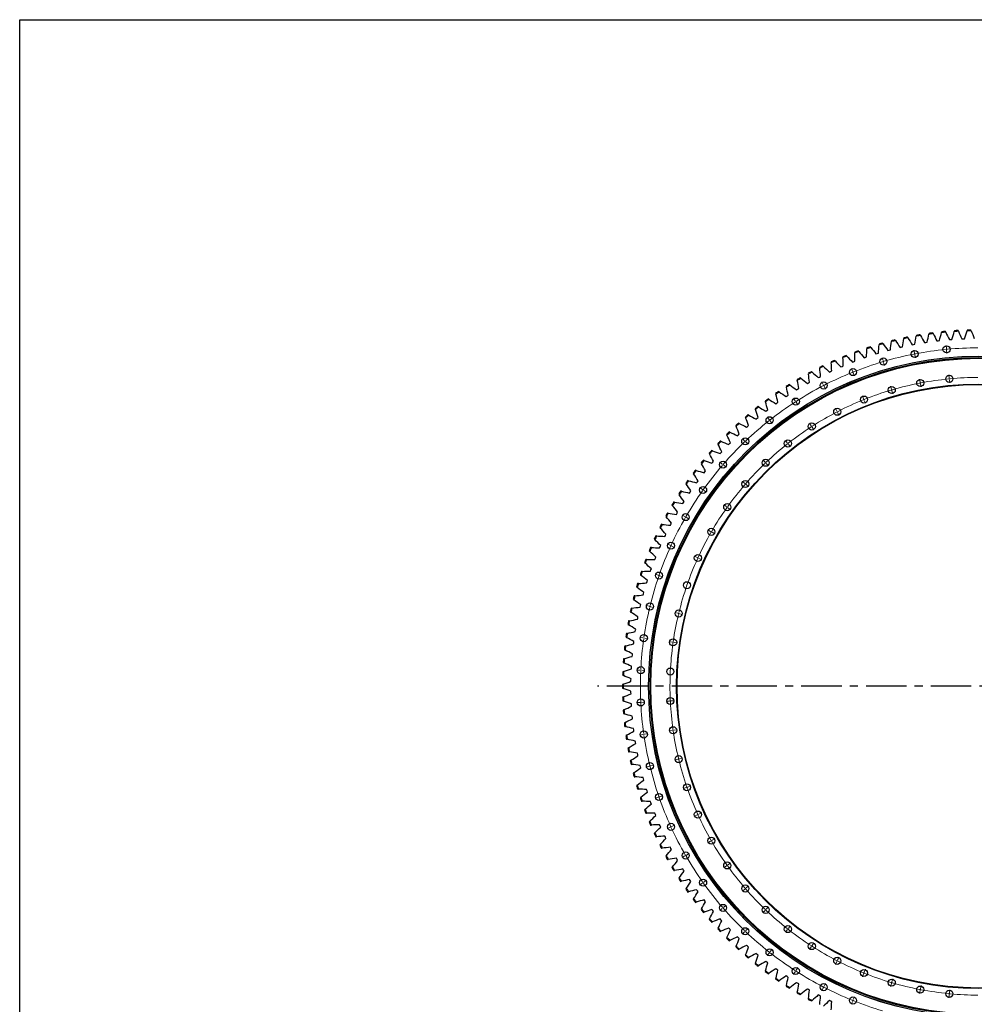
# Model space of a CAD drawing. Header units: millimetres. Extents: x -1667 to 19198, y 41631 to 57243.
# Tile 6 of 19: x -1667 to 3574, y 51839 to 57243. Entities that reach past the tile are written whole.
import ezdxf

# ---------------------------------------------------------------- set-up
doc = ezdxf.new("R2010")
doc.units = ezdxf.units.MM
doc.header["$LTSCALE"] = 100
doc.linetypes.add('CENTER', pattern=[10.16, 6.35, -1.27, 1.27, -1.27])

msp = doc.modelspace()

# ---------------------------------------------------------------- linework, layer by layer
at = {"color": 7, "linetype": 'Continuous', "lineweight": 25}
for p, q in [((3187.9, 55496.6), (3187.3, 55492.4)), ((3209.6, 55497.1), (3207.3, 55500.7)), ((3256.8, 55510.1), (3256, 55505.9)), ((3278.5, 55509.8), (3276.4, 55513.5)), ((3326.2, 55521.1), (3325.2, 55517)), ((3347.9, 55520), (3345.8, 55523.8)), ((3395.9, 55529.7), (3394.8, 55525.5)), ((3417.5, 55527.8), (3415.6, 55531.6)), ((3465.8, 55535.7), (3464.6, 55531.6)), ((3487.4, 55533), (3485.6, 55536.9)), ((3535.9, 55539.2), (3534.6, 55535.1)), ((3557.4, 55535.8), (3555.8, 55539.7)), ((3006.3, 55444.2), (3003.6, 55447.5)), ((3051.8, 55462.2), (3051.4, 55458)), ((3073.4, 55464.2), (3070.9, 55467.7)), ((3119.5, 55480.6), (3119, 55476.4)), ((3141.2, 55481.9), (3138.8, 55485.4)), ((3166.9, 55444.3), (3173.7, 55445.9)), ((3173.7, 55445.9), (3180.4, 55447.4)), ((3233.9, 55458.6), (3240.7, 55459.9)), ((3240.7, 55459.9), (3247.6, 55461.2)), ((3301.4, 55470.5), (3308.3, 55471.6)), ((3308.3, 55471.6), (3315.2, 55472.6)), ((3369.3, 55479.9), (3376.2, 55480.8)), ((3376.2, 55480.8), (3383.1, 55481.5)), ((3437.5, 55486.9), (3444.4, 55487.5)), ((3444.4, 55487.5), (3451.4, 55488.1)), ((3505.9, 55491.5), (3512.9, 55491.8)), ((3512.9, 55491.8), (3519.8, 55492.1)), ((2853.1, 55392.6), (2853.2, 55388.3)), ((2874.4, 55396.9), (2871.5, 55400)), ((2918.5, 55418.2), (2918.4, 55413.9)), ((2939.9, 55421.7), (2937.1, 55425)), ((2969.4, 55387.1), (2976, 55389.4)), ((2976, 55389.4), (2982.6, 55391.7)), ((2984.7, 55441.4), (2984.5, 55437.1)), ((3034.6, 55408.5), (3041.2, 55410.6)), ((3041.2, 55410.6), (3047.8, 55412.6)), ((3100.4, 55427.6), (3107.1, 55429.4)), ((3107.1, 55429.4), (3113.8, 55431.2)), ((2725.3, 55334.4), (2725.7, 55330.2)), ((2746.2, 55340.3), (2743.1, 55343.2)), ((2788.6, 55364.6), (2788.9, 55360.4)), ((2809.8, 55369.7), (2806.7, 55372.8)), ((2841.7, 55337.3), (2848.1, 55340.1)), ((2848.1, 55340.1), (2854.5, 55342.8)), ((2905.1, 55363.4), (2911.6, 55365.9)), ((2911.6, 55365.9), (2918.1, 55368.4)), ((2663, 55301.9), (2663.6, 55297.7)), ((2683.7, 55308.5), (2680.5, 55311.3)), ((2717.9, 55278.5), (2724.1, 55281.7)), ((2724.1, 55281.7), (2730.3, 55284.9)), ((2779.3, 55309), (2785.6, 55312)), ((2785.6, 55312), (2791.9, 55315)), ((2542.2, 55230.4), (2543.1, 55226.2)), ((2562.4, 55238.4), (2558.9, 55241)), ((2602, 55267.3), (2602.7, 55263)), ((2622.4, 55274.6), (2619.1, 55277.3)), ((2657.7, 55245.8), (2663.7, 55249.3)), ((2663.7, 55249.3), (2669.8, 55252.6)), ((2483.8, 55191.4), (2484.8, 55187.3)), ((2503.7, 55200.2), (2500.1, 55202.6)), ((2540.9, 55174), (2546.7, 55177.9)), ((2546.7, 55177.9), (2552.5, 55181.7)), ((2598.6, 55211), (2604.5, 55214.6)), ((2604.5, 55214.6), (2610.5, 55218.2)), ((2390.5, 55117.5), (2386.9, 55119.7)), ((2426.8, 55150.4), (2428, 55146.2)), ((2446.4, 55159.8), (2442.8, 55162.2)), ((2484.5, 55135), (2490.1, 55139.1)), ((2490.1, 55139.1), (2495.8, 55143.1)), ((2336.3, 55073.1), (2332.5, 55075.2)), ((2371.4, 55107.3), (2372.7, 55103.2)), ((2429.6, 55094.1), (2435, 55098.3)), ((2435, 55098.3), (2440.6, 55102.5)), ((2265.3, 55015.3), (2266.9, 55011.4)), ((2283.7, 55026.9), (2279.8, 55028.8)), ((2317.5, 55062.3), (2319, 55058.2)), ((2324.3, 55006.3), (2329.4, 55010.9)), ((2329.4, 55010.9), (2334.6, 55015.5)), ((2376.1, 55051.1), (2381.5, 55055.6)), ((2381.5, 55055.6), (2386.8, 55060)), ((2214.8, 54966.5), (2216.5, 54962.6)), ((2232.7, 54978.7), (2228.8, 54980.5)), ((2274, 54959.6), (2279, 54964.5)), ((2279, 54964.5), (2284.1, 54969.2)), ((2166, 54916), (2167.9, 54912.1)), ((2183.6, 54928.8), (2179.6, 54930.4)), ((2225.5, 54911.2), (2230.3, 54916.2)), ((2230.3, 54916.2), (2235.2, 54921.2)), ((2119.2, 54863.7), (2121.2, 54859.9)), ((2136.2, 54877.1), (2132.2, 54878.6)), ((2178.8, 54861.1), (2183.4, 54866.2)), ((2183.4, 54866.2), (2188.1, 54871.4)), ((2074.2, 54809.8), (2076.4, 54806.1)), ((2090.8, 54823.8), (2086.7, 54825.2)), ((2133.9, 54809.3), (2138.3, 54814.6)), ((2138.3, 54814.6), (2142.8, 54819.9)), ((2031.2, 54754.3), (2033.5, 54750.7)), ((2047.2, 54768.9), (2043.1, 54770.1)), ((2090.8, 54755.9), (2095.1, 54761.4)), ((2095.1, 54761.4), (2099.4, 54766.9)), ((1990.2, 54697.3), (1992.6, 54693.7)), ((2005.7, 54712.4), (2001.6, 54713.5)), ((2049.8, 54701), (2053.8, 54706.7)), ((2053.8, 54706.7), (2057.9, 54712.3)), ((1951.3, 54638.8), (1953.8, 54635.4)), ((1966.3, 54654.5), (1962.1, 54655.5)), ((2010.7, 54644.7), (2014.5, 54650.5)), ((2014.5, 54650.5), (2018.4, 54656.3)), ((1914.5, 54579), (1917.2, 54575.6)), ((1928.9, 54595.3), (1924.7, 54596)), ((1973.6, 54587.1), (1977.3, 54593)), ((1977.3, 54593), (1981, 54598.8)), ((1893.7, 54534.7), (1889.4, 54535.3)), ((1938.7, 54528.1), (1942.1, 54534.1)), ((1942.1, 54534.1), (1945.6, 54540.1)), ((1860.7, 54472.9), (1856.4, 54473.3)), ((1879.9, 54517.9), (1882.7, 54514.7)), ((1905.9, 54467.9), (1909.1, 54474.1)), ((1909.1, 54474.1), (1912.4, 54480.2)), ((1847.5, 54455.6), (1850.4, 54452.5)), ((1878.2, 54412.8), (1881.3, 54419.1)), ((1817.3, 54392.2), (1820.4, 54389.2)), ((1829.9, 54409.9), (1825.6, 54410.2)), ((1875.3, 54406.6), (1878.2, 54412.8)), ((1789.5, 54327.7), (1792.6, 54324.8)), ((1801.4, 54345.9), (1797.1, 54346)), ((1846.9, 54344.2), (1849.6, 54350.5)), ((1849.6, 54350.5), (1852.4, 54356.9)), ((1764, 54262.3), (1767.2, 54259.5)), ((1775.2, 54280.9), (1770.9, 54280.9)), ((1820.7, 54280.8), (1823.2, 54287.3)), ((1823.2, 54287.3), (1825.8, 54293.7)), ((1751.4, 54215), (1747.1, 54214.8)), ((1796.9, 54216.5), (1799.2, 54223.1)), ((1799.2, 54223.1), (1801.5, 54229.6)), ((1730, 54148.3), (1725.7, 54148)), ((1740.8, 54196), (1744.1, 54193.3)), ((1775.3, 54151.5), (1777.4, 54158.1)), ((1777.4, 54158.1), (1779.5, 54164.7)), ((1720.1, 54128.9), (1723.5, 54126.4)), ((1756.2, 54085.6), (1758, 54092.4)), ((1758, 54092.4), (1759.9, 54099)), ((1701.7, 54061.2), (1705.2, 54058.7)), ((1710.9, 54080.8), (1706.7, 54080.4)), ((1685.8, 53992.8), (1689.4, 53990.4)), ((1694.3, 54012.8), (1690.1, 54012.2)), ((1739.4, 54019.2), (1740.9, 54026)), ((1740.9, 54026), (1742.6, 54032.7)), ((1680.2, 53944.1), (1676, 53943.4)), ((1724.9, 53952.2), (1726.3, 53959)), ((1726.3, 53959), (1727.7, 53965.8)), ((1668.5, 53875), (1664.3, 53874.1)), ((1672.4, 53923.9), (1676.1, 53921.7)), ((1712.9, 53884.7), (1714, 53891.5)), ((1714, 53891.5), (1715.2, 53898.4)), ((1661.5, 53854.5), (1665.2, 53852.4)), ((1703.4, 53816.8), (1704.2, 53823.7)), ((1704.2, 53823.7), (1705.1, 53830.6)), ((1653, 53784.8), (1656.8, 53782.9)), ((1659.3, 53805.6), (1655.1, 53804.5)), ((1647.1, 53714.8), (1651, 53713)), ((1652.6, 53735.8), (1648.5, 53734.6)), ((1696.3, 53748.6), (1696.9, 53755.5)), ((1696.9, 53755.5), (1697.5, 53762.5)), ((1648.4, 53665.9), (1644.4, 53664.5)), ((1691.6, 53680.2), (1691.9, 53687.2)), ((1691.9, 53687.2), (1692.3, 53694.1)), ((1643.7, 53644.7), (1647.6, 53643)), ((1689.4, 53611.7), (1689.5, 53618.7)), ((1689.5, 53618.7), (1689.6, 53625.6)), ((1646.8, 53595.8), (1642.7, 53594.3)), ((1642.7, 53574.5), (1646.8, 53573)), ((1689.5, 53550.1), (1689.4, 53557.1)), ((1647.6, 53525.7), (1643.7, 53524.1)), ((1644.4, 53504.3), (1648.4, 53502.9)), ((1689.6, 53543.2), (1689.5, 53550.1)), ((1651, 53455.8), (1647.1, 53454)), ((1691.9, 53481.6), (1691.6, 53488.6)), ((1692.3, 53474.7), (1691.9, 53481.6)), ((1648.5, 53434.2), (1652.6, 53433)), ((1696.9, 53413.2), (1696.3, 53420.2)), ((1697.5, 53406.3), (1696.9, 53413.2)), ((1656.8, 53385.9), (1653, 53384)), ((1655.1, 53364.3), (1659.3, 53363.2)), ((1704.2, 53345.1), (1703.4, 53352)), ((1705.1, 53338.2), (1704.2, 53345.1)), ((1665.2, 53316.4), (1661.5, 53314.3)), ((1664.3, 53294.7), (1668.5, 53293.7)), ((1714, 53277.2), (1712.9, 53284.1)), ((1676.1, 53247.1), (1672.4, 53244.9)), ((1715.2, 53270.4), (1714, 53277.2)), ((1676, 53225.4), (1680.2, 53224.7)), ((1689.4, 53178.3), (1685.8, 53176)), ((1726.3, 53209.8), (1724.9, 53216.6)), ((1727.7, 53203), (1726.3, 53209.8)), ((1690.1, 53156.6), (1694.3, 53156)), ((1740.9, 53142.8), (1739.4, 53149.6)), ((1742.6, 53136.1), (1740.9, 53142.8)), ((1705.2, 53110.1), (1701.7, 53107.6)), ((1706.7, 53088.4), (1710.9, 53087.9)), ((1758, 53076.4), (1756.2, 53083.1)), ((1759.9, 53069.7), (1758, 53076.4)), ((1723.5, 53042.4), (1720.1, 53039.8)), ((1725.7, 53020.8), (1730, 53020.5)), ((1777.4, 53010.7), (1775.3, 53017.3)), ((1779.5, 53004.1), (1777.4, 53010.7)), ((1744.1, 52975.5), (1740.8, 52972.8)), ((1747.1, 52953.9), (1751.4, 52953.8)), ((1767.2, 52909.3), (1764, 52906.5)), ((1799.2, 52945.7), (1796.9, 52952.3)), ((1801.5, 52939.2), (1799.2, 52945.7)), ((1770.9, 52887.9), (1775.2, 52887.9)), ((1823.2, 52881.5), (1820.7, 52888)), ((1825.8, 52875.1), (1823.2, 52881.5)), ((1792.6, 52844), (1789.5, 52841.1)), ((1797.1, 52822.7), (1801.4, 52822.9)), ((1849.6, 52818.2), (1846.9, 52824.6)), ((1852.4, 52811.9), (1849.6, 52818.2)), ((1820.4, 52779.6), (1817.3, 52776.6)), ((1825.6, 52758.6), (1829.9, 52758.9)), ((1878.2, 52756), (1875.3, 52762.2)), ((1881.3, 52749.7), (1878.2, 52756)), ((1850.4, 52716.3), (1847.5, 52713.2)), ((1856.4, 52695.5), (1860.7, 52695.9)), ((1909.1, 52694.7), (1905.9, 52700.9)), ((1912.4, 52688.6), (1909.1, 52694.7)), ((1882.7, 52654.1), (1879.9, 52650.9)), ((1889.4, 52633.5), (1893.7, 52634.1)), ((1942.1, 52634.7), (1938.7, 52640.7)), ((1945.6, 52628.7), (1942.1, 52634.7)), ((1917.2, 52593.1), (1914.5, 52589.8)), ((1977.3, 52575.8), (1973.6, 52581.7)), ((1924.7, 52572.8), (1928.9, 52573.5)), ((1953.8, 52533.4), (1951.3, 52530)), ((1981, 52569.9), (1977.3, 52575.8)), ((2014.5, 52518.3), (2010.7, 52524.1)), ((1962.1, 52513.3), (1966.3, 52514.2)), ((1992.6, 52475.1), (1990.2, 52471.5)), ((2018.4, 52512.5), (2014.5, 52518.3)), ((2001.6, 52455.3), (2005.7, 52456.3)), ((2033.5, 52418.1), (2031.2, 52414.5)), ((2053.8, 52462.1), (2049.8, 52467.7)), ((2057.9, 52456.5), (2053.8, 52462.1)), ((2043.1, 52398.7), (2047.2, 52399.9)), ((2076.4, 52362.7), (2074.2, 52359)), ((2095.1, 52407.4), (2090.8, 52412.9)), ((2099.4, 52401.9), (2095.1, 52407.4)), ((2086.7, 52343.6), (2090.8, 52345)), ((2121.2, 52308.9), (2119.2, 52305.1)), ((2138.3, 52354.2), (2133.9, 52359.5)), ((2142.8, 52348.9), (2138.3, 52354.2)), ((2183.4, 52302.5), (2178.8, 52307.7)), ((2132.2, 52290.1), (2136.2, 52291.7)), ((2167.9, 52256.6), (2166, 52252.8)), ((2188.1, 52297.4), (2183.4, 52302.5)), ((2230.3, 52252.6), (2225.5, 52257.6)), ((2179.6, 52238.3), (2183.6, 52240)), ((2216.5, 52206.1), (2214.8, 52202.2)), ((2235.2, 52247.6), (2230.3, 52252.6)), ((2279, 52204.3), (2274, 52209.1)), ((2284.1, 52199.5), (2279, 52204.3)), ((2228.8, 52188.3), (2232.7, 52190.1)), ((2266.9, 52157.4), (2265.3, 52153.5)), ((2329.4, 52157.8), (2324.3, 52162.5)), ((2334.6, 52153.3), (2329.4, 52157.8)), ((2279.8, 52140), (2283.7, 52141.9)), ((2319, 52110.5), (2317.5, 52106.5)), ((2332.5, 52093.6), (2336.3, 52095.7)), ((2381.5, 52113.2), (2376.1, 52117.7)), ((2386.8, 52108.8), (2381.5, 52113.2)), ((2372.7, 52065.6), (2371.4, 52061.5)), ((2386.9, 52049.1), (2390.5, 52051.3)), ((2435, 52070.5), (2429.6, 52074.7)), ((2440.6, 52066.3), (2435, 52070.5)), ((2428, 52022.5), (2426.8, 52018.4)), ((2442.8, 52006.6), (2446.4, 52008.9)), ((2490.1, 52029.7), (2484.5, 52033.7)), ((2495.8, 52025.7), (2490.1, 52029.7)), ((2546.7, 51990.9), (2540.9, 51994.8)), ((2552.5, 51987.1), (2546.7, 51990.9)), ((2484.8, 51981.5), (2483.8, 51977.4)), ((2500.1, 51966.1), (2503.7, 51968.6)), ((2543.1, 51942.6), (2542.2, 51938.4)), ((2558.9, 51927.8), (2562.4, 51930.3)), ((2604.5, 51954.2), (2598.6, 51957.8)), ((2610.5, 51950.6), (2604.5, 51954.2)), ((2602.7, 51905.8), (2602, 51901.5)), ((2619.1, 51891.5), (2622.4, 51894.2)), ((2663.7, 51919.5), (2657.7, 51923)), ((2669.8, 51916.2), (2663.7, 51919.5)), ((2724.1, 51887), (2717.9, 51890.3)), ((2730.3, 51883.9), (2724.1, 51887)), ((2663.6, 51871.1), (2663, 51866.8)), ((2680.5, 51857.4), (2683.7, 51860.3)), ((2785.6, 51856.8), (2779.3, 51859.7)), ((2791.9, 51853.8), (2785.6, 51856.8))]:
    msp.add_line(p, q, dxfattribs=at)
at = {"color": 0, "linetype": 'Continuous', "lineweight": 18}
for p, q in [((3421.5, 55438.5), (3419.9, 55455.4)), ((3246, 55413.2), (3242.8, 55429.9)), ((3247, 55408.3), (3246.5, 55410.8)), ((3247, 55408.3), (3247.5, 55405.9)), ((3247.9, 55403.4), (3251.2, 55386.7)), ((3422, 55433.5), (3421.7, 55436)), ((3422, 55433.5), (3422.2, 55431)), ((3422.4, 55428.5), (3424, 55411.6)), ((3073.8, 55371.5), (3069, 55387.8)), ((3075.2, 55366.7), (3074.5, 55369.1)), ((3075.2, 55366.7), (3075.9, 55364.3)), ((3076.6, 55361.9), (3081.4, 55345.5)), ((2906.3, 55313.5), (2900, 55329.3)), ((2908.2, 55308.8), (2907.2, 55311.2)), ((2908.2, 55308.8), (2909.1, 55306.5)), ((2910, 55304.2), (2916.3, 55288.4)), ((3436.9, 55276.7), (3435.3, 55293.6)), ((2745.1, 55239.9), (2737.3, 55255)), ((2747.4, 55235.4), (2746.2, 55237.6)), ((2747.4, 55235.4), (2748.5, 55233.2)), ((2749.7, 55231), (2757.4, 55215.9)), ((3119.6, 55215.5), (3114.8, 55231.8)), ((3276.8, 55253.7), (3273.6, 55270.4)), ((3277.7, 55248.8), (3277.3, 55251.2)), ((3277.7, 55248.8), (3278.2, 55246.3)), ((3278.7, 55243.9), (3281.9, 55227.2)), ((3437.4, 55271.7), (3437.2, 55274.2)), ((3437.4, 55271.7), (3437.6, 55269.2)), ((3437.9, 55266.7), (3439.5, 55249.8)), ((2966.7, 55162.6), (2960.4, 55178.4)), ((3121, 55210.7), (3120.3, 55213.1)), ((3121, 55210.7), (3121.7, 55208.3)), ((3122.4, 55205.9), (3127.2, 55189.6)), ((2591.6, 55151.2), (2582.4, 55165.5)), ((2594.3, 55147), (2592.9, 55149.1)), ((2594.3, 55147), (2595.6, 55144.9)), ((2597, 55142.8), (2606.2, 55128.5)), ((2968.6, 55158), (2967.6, 55160.3)), ((2968.6, 55158), (2969.5, 55155.7)), ((2970.4, 55153.3), (2976.7, 55137.6)), ((2819.5, 55095.4), (2811.7, 55110.5)), ((2821.8, 55091), (2820.7, 55093.2)), ((2821.8, 55091), (2823, 55088.7)), ((2824.1, 55086.5), (2831.9, 55071.4)), ((2447.2, 55048.4), (2436.7, 55061.8)), ((2450.3, 55044.5), (2448.7, 55046.5)), ((2450.3, 55044.5), (2451.8, 55042.5)), ((2453.4, 55040.6), (2463.9, 55027.2)), ((2679.4, 55014.5), (2670.2, 55028.8)), ((2682.1, 55010.3), (2680.8, 55012.4)), ((2682.1, 55010.3), (2683.5, 55008.2)), ((2684.8, 55006.1), (2694, 54991.8)), ((2313.3, 54932.3), (2301.5, 54944.7)), ((2316.7, 54928.7), (2315, 54930.5)), ((2316.7, 54928.7), (2318.4, 54926.9)), ((2320.2, 54925.1), (2331.9, 54912.8)), ((2547.7, 54920.7), (2537.1, 54934)), ((2550.7, 54916.8), (2549.2, 54918.7)), ((2550.7, 54916.8), (2552.3, 54914.8)), ((2553.8, 54912.8), (2564.3, 54899.5)), ((2190.9, 54804.1), (2178.1, 54815.2)), ((2194.7, 54800.8), (2192.8, 54802.4)), ((2194.7, 54800.8), (2196.6, 54799.2)), ((2198.5, 54797.5), (2211.3, 54786.4)), ((2425.4, 54814.7), (2413.7, 54827)), ((2428.8, 54811.1), (2427.1, 54812.9)), ((2428.8, 54811.1), (2430.6, 54809.3)), ((2432.3, 54807.5), (2444, 54795.2)), ((2313.7, 54697.7), (2300.9, 54708.8)), ((2317.5, 54694.4), (2315.6, 54696)), ((2317.5, 54694.4), (2319.4, 54692.7)), ((2321.3, 54691.1), (2334.2, 54680)), ((2081.4, 54664.8), (2067.5, 54674.6)), ((2085.4, 54661.9), (2083.4, 54663.3)), ((2085.4, 54661.9), (2087.5, 54660.4)), ((2089.5, 54659), (2103.4, 54649.1)), ((2213.7, 54570.5), (2199.9, 54580.4)), ((1985.6, 54515.6), (1970.8, 54524.1)), ((2217.8, 54567.6), (2215.8, 54569)), ((2217.8, 54567.6), (2219.9, 54566.1)), ((2221.9, 54564.7), (2235.7, 54554.8)), ((1989.9, 54513.1), (1987.7, 54514.4)), ((1989.9, 54513.1), (1992, 54511.9)), ((1994.2, 54510.6), (2008.9, 54502.1)), ((2126.3, 54434.4), (2111.6, 54442.9)), ((2130.6, 54431.9), (2128.4, 54433.1)), ((2130.6, 54431.9), (2132.8, 54430.6)), ((2134.9, 54429.4), (2149.7, 54420.9)), ((1904.3, 54358.1), (1888.9, 54365.2)), ((1908.9, 54356), (1906.6, 54357.1)), ((1908.9, 54356), (1911.2, 54355)), ((1913.4, 54354), (1928.9, 54346.9)), ((2052.1, 54290.6), (2036.7, 54297.7)), ((2056.7, 54288.5), (2054.4, 54289.6)), ((2056.7, 54288.5), (2059, 54287.5)), ((2061.2, 54286.4), (2076.7, 54279.4)), ((1838.5, 54193.6), (1822.4, 54199.1)), ((1843.2, 54191.9), (1840.8, 54192.7)), ((1843.2, 54191.9), (1845.5, 54191.1)), ((1847.9, 54190.3), (1864, 54184.7)), ((1788.5, 54023.5), (1772, 54027.5)), ((1793.4, 54022.3), (1791, 54022.9)), ((1793.4, 54022.3), (1795.8, 54021.7)), ((1798.2, 54021.1), (1814.8, 54017.1)), ((1946.4, 53985.2), (1929.9, 53989.2)), ((1951.3, 53984), (1948.9, 53984.6)), ((1951.3, 53984), (1953.7, 53983.4)), ((1956.2, 53982.8), (1972.7, 53978.8)), ((1755, 53849.5), (1738.2, 53851.9)), ((1759.9, 53848.7), (1757.5, 53849.1)), ((1759.9, 53848.7), (1762.4, 53848.4)), ((1764.9, 53848), (1781.7, 53845.6)), ((1915.8, 53826.3), (1899, 53828.7)), ((1920.8, 53825.6), (1918.3, 53826)), ((1920.8, 53825.6), (1923.3, 53825.3)), ((1925.7, 53824.9), (1942.6, 53822.5)), ((1738.1, 53673), (1721.2, 53673.8)), ((1743.1, 53672.8), (1740.6, 53672.9)), ((1743.1, 53672.8), (1745.6, 53672.7)), ((1748.1, 53672.5), (1765.1, 53671.7)), ((1748.1, 53496.2), (1765.1, 53497.1)), ((1900.4, 53503.5), (1883.5, 53502.7)), ((1905.4, 53503.7), (1902.9, 53503.6)), ((1905.4, 53503.7), (1907.9, 53503.9)), ((1910.4, 53504), (1927.4, 53504.8)), ((1738.1, 53495.8), (1721.2, 53495)), ((1743.1, 53496), (1740.6, 53495.9)), ((1743.1, 53496), (1745.6, 53496.1)), ((1915.8, 53342.5), (1899, 53340)), ((1920.8, 53343.2), (1918.3, 53342.8)), ((1920.8, 53343.2), (1923.3, 53343.5)), ((1925.7, 53343.9), (1942.6, 53346.3)), ((1755, 53319.3), (1738.2, 53316.9)), ((1759.9, 53320), (1757.5, 53319.7)), ((1759.9, 53320), (1762.4, 53320.4)), ((1764.9, 53320.8), (1781.7, 53323.2)), ((1946.4, 53183.6), (1929.9, 53179.6)), ((1951.3, 53184.8), (1948.9, 53184.2)), ((1951.3, 53184.8), (1953.7, 53185.4)), ((1956.2, 53186), (1972.7, 53190)), ((1788.5, 53145.3), (1772, 53141.3)), ((1793.4, 53146.5), (1791, 53145.9)), ((1793.4, 53146.5), (1795.8, 53147.1)), ((1798.2, 53147.7), (1814.8, 53151.7)), ((1992, 53028.4), (1976, 53022.8)), ((1996.7, 53030), (1994.4, 53029.2)), ((1996.7, 53030), (1999.1, 53030.8)), ((2001.5, 53031.6), (2017.5, 53037.2)), ((1838.5, 52975.2), (1822.4, 52969.7)), ((1843.2, 52976.9), (1840.8, 52976)), ((1843.2, 52976.9), (1845.5, 52977.7)), ((1847.9, 52978.5), (1864, 52984.1)), ((2052.1, 52878.2), (2036.7, 52871.1)), ((2056.7, 52880.3), (2054.4, 52879.2)), ((2056.7, 52880.3), (2059, 52881.3)), ((2061.2, 52882.3), (2076.7, 52889.4)), ((1904.3, 52810.7), (1888.9, 52803.6)), ((1908.9, 52812.8), (1906.6, 52811.7)), ((1908.9, 52812.8), (1911.2, 52813.8)), ((1913.4, 52814.8), (1928.9, 52821.9)), ((2134.9, 52739.4), (2149.7, 52747.9)), ((2126.3, 52734.4), (2111.6, 52725.9)), ((2130.6, 52736.9), (2128.4, 52735.6)), ((2130.6, 52736.9), (2132.8, 52738.1)), ((1985.6, 52653.1), (1970.8, 52644.6)), ((1989.9, 52655.6), (1987.7, 52654.4)), ((1989.9, 52655.6), (1992, 52656.9)), ((1994.2, 52658.1), (2008.9, 52666.6)), ((2213.7, 52598.3), (2199.9, 52588.4)), ((2217.8, 52601.2), (2215.8, 52599.7)), ((2217.8, 52601.2), (2219.9, 52602.6)), ((2221.9, 52604.1), (2235.7, 52614)), ((2081.4, 52504), (2067.5, 52494.2)), ((2085.4, 52506.9), (2083.4, 52505.5)), ((2085.4, 52506.9), (2087.5, 52508.4)), ((2089.5, 52509.8), (2103.4, 52519.7)), ((2313.7, 52471.1), (2300.9, 52460)), ((2317.5, 52474.4), (2315.6, 52472.8)), ((2317.5, 52474.4), (2319.4, 52476)), ((2321.3, 52477.7), (2334.2, 52488.8)), ((2190.9, 52364.7), (2178.1, 52353.6)), ((2194.7, 52368), (2192.8, 52366.4)), ((2194.7, 52368), (2196.6, 52369.6)), ((2198.5, 52371.3), (2211.3, 52382.4)), ((2432.3, 52361.3), (2444, 52373.6)), ((2425.4, 52354), (2413.7, 52341.7)), ((2428.8, 52357.7), (2427.1, 52355.9)), ((2428.8, 52357.7), (2430.6, 52359.5)), ((2320.2, 52243.7), (2331.9, 52256)), ((2550.7, 52252), (2552.3, 52254)), ((2553.8, 52256), (2564.3, 52269.3)), ((2313.3, 52236.4), (2301.5, 52224.1)), ((2316.7, 52240.1), (2315, 52238.2)), ((2316.7, 52240.1), (2318.4, 52241.9)), ((2547.7, 52248.1), (2537.1, 52234.7)), ((2550.7, 52252), (2549.2, 52250.1)), ((2679.4, 52154.3), (2670.2, 52140)), ((2682.1, 52158.5), (2680.8, 52156.4)), ((2682.1, 52158.5), (2683.5, 52160.6)), ((2684.8, 52162.7), (2694, 52177)), ((2447.2, 52120.4), (2436.7, 52107)), ((2450.3, 52124.3), (2448.7, 52122.3)), ((2450.3, 52124.3), (2451.8, 52126.3)), ((2453.4, 52128.2), (2463.9, 52141.6)), ((2824.1, 52082.3), (2831.9, 52097.4)), ((2597, 52026), (2606.2, 52040.3)), ((2819.5, 52073.4), (2811.7, 52058.3)), ((2821.8, 52077.8), (2820.7, 52075.6)), ((2821.8, 52077.8), (2823, 52080)), ((2591.6, 52017.6), (2582.4, 52003.3)), ((2594.3, 52021.8), (2592.9, 52019.7)), ((2594.3, 52021.8), (2595.6, 52023.9)), ((2966.7, 52006.2), (2960.4, 51990.4)), ((2968.6, 52010.8), (2967.6, 52008.5)), ((2968.6, 52010.8), (2969.5, 52013.1)), ((2970.4, 52015.5), (2976.7, 52031.2)), ((2747.4, 51933.4), (2746.2, 51931.2)), ((2747.4, 51933.4), (2748.5, 51935.6)), ((2749.7, 51937.8), (2757.4, 51952.9)), ((3119.6, 51953.3), (3114.8, 51936.9)), ((3121, 51958.1), (3120.3, 51955.7)), ((3121, 51958.1), (3121.7, 51960.5)), ((3122.4, 51962.9), (3127.2, 51979.2)), ((3278.7, 51924.9), (3281.9, 51941.6)), ((2745.1, 51928.9), (2737.3, 51913.8)), ((2910, 51864.6), (2916.3, 51880.4)), ((3276.8, 51915.1), (3273.6, 51898.4)), ((3277.7, 51920), (3277.3, 51917.6)), ((3277.7, 51920), (3278.2, 51922.5)), ((3436.9, 51892.1), (3435.3, 51875.2)), ((3437.4, 51897.1), (3437.2, 51894.6)), ((3437.4, 51897.1), (3437.6, 51899.6)), ((3437.9, 51902), (3439.5, 51919)), ((2906.3, 51855.3), (2900, 51839.5)), ((2908.2, 51860), (2907.2, 51857.6)), ((2908.2, 51860), (2909.1, 51862.3))]:
    msp.add_line(p, q, dxfattribs=at)
at = {"linetype": 'CENTER', "ltscale": 0.35}
msp.add_line((5691.2, 53584.4), (1505.8, 53584.4), dxfattribs=at)
msp.add_lwpolyline([(-1666.8, 57242.8), (19197.7, 57242.8), (19197.7, 41630.6), (-1666.8, 41630.6)], close=True)
at = {"color": 7, "linetype": 'Continuous', "lineweight": 25}
for centre, radius in [((3422, 55433.5), 19.5), ((3598.5, 53584.4), 1812.5), ((3598.5, 53584.4), 1812.2), ((3598.5, 53584.4), 1804.5), ((3247, 55408.3), 19.5), ((3598.5, 53584.4), 1800), ((3075.2, 55366.7), 19.5), ((2908.2, 55308.8), 19.5), ((3437.4, 55271.7), 19.5), ((3598.5, 53584.4), 1659), ((3598.5, 53584.4), 1656), ((2747.4, 55235.4), 19.5), ((3121, 55210.7), 19.5), ((3277.7, 55248.8), 19.5), ((2968.6, 55158), 19.5), ((2594.3, 55147), 19.5), ((2450.3, 55044.5), 19.5), ((2821.8, 55091), 19.5), ((2682.1, 55010.3), 19.5), ((2316.7, 54928.7), 19.5), ((2550.7, 54916.8), 19.5), ((2194.7, 54800.8), 19.5), ((2428.8, 54811.1), 19.5), ((2317.5, 54694.4), 19.5), ((2085.4, 54661.9), 19.5), ((2217.8, 54567.6), 19.5), ((1989.9, 54513.1), 19.5), ((2130.6, 54431.9), 19.5), ((1908.9, 54356), 19.5), ((2056.7, 54288.5), 19.5), ((1843.2, 54191.9), 19.5), ((1996.7, 54138.8), 19.5), ((1793.4, 54022.3), 19.5), ((1951.3, 53984), 19.5), ((1759.9, 53848.7), 19.5), ((1920.8, 53825.6), 19.5), ((1743.1, 53672.8), 19.5), ((1905.4, 53665), 19.5), ((1743.1, 53496), 19.5), ((1905.4, 53503.7), 19.5), ((1759.9, 53320), 19.5), ((1920.8, 53343.2), 19.5), ((1951.3, 53184.8), 19.5), ((1793.4, 53146.5), 19.5), ((1996.7, 53030), 19.5), ((1843.2, 52976.9), 19.5), ((2056.7, 52880.3), 19.5), ((1908.9, 52812.8), 19.5), ((2130.6, 52736.9), 19.5), ((1989.9, 52655.6), 19.5), ((2217.8, 52601.2), 19.5), ((2085.4, 52506.9), 19.5), ((2317.5, 52474.4), 19.5), ((2194.7, 52368), 19.5), ((2428.8, 52357.7), 19.5), ((2316.7, 52240.1), 19.5), ((2550.7, 52252), 19.5), ((2682.1, 52158.5), 19.5), ((2450.3, 52124.3), 19.5), ((2821.8, 52077.8), 19.5), ((2594.3, 52021.8), 19.5), ((2968.6, 52010.8), 19.5), ((2747.4, 51933.4), 19.5), ((3121, 51958.1), 19.5), ((3277.7, 51920), 19.5), ((2908.2, 51860), 19.5), ((3437.4, 51897.1), 19.5)]:
    msp.add_circle(centre, radius, dxfattribs=at)
for radius, start, end in [(1951.8, 101.4933, 102.1639), (1955.8, 101.538, 102.1192), (1951.8, 99.4361, 100.1067), (1955.8, 99.4808, 100.062), (1951.8, 97.379, 98.0496), (1955.8, 97.4237, 98.0049), (1951.8, 95.3218, 95.9924), (1955.8, 95.3665, 95.9477), (1951.8, 93.2647, 93.9353), (1955.8, 93.3094, 93.8906), (1951.8, 91.2076, 91.8782), (1955.8, 91.2523, 91.8335), (1951.8, 107.6647, 108.3353), (1955.8, 107.7094, 108.2906), (1951.8, 105.6076, 106.2782), (1955.8, 105.6523, 106.2335), (1951.8, 103.5504, 104.221), (1955.8, 103.5951, 104.1763), (1955.8, 111.8237, 112.4049), (1951.8, 111.779, 112.4496), (1951.8, 109.7218, 110.3924), (1955.8, 109.7665, 110.3477), (1955.8, 115.938, 116.5192), (1951.8, 115.8933, 116.5639), (1955.8, 113.8808, 114.462), (1951.8, 113.8361, 114.5067), (1955.8, 117.9951, 118.5763), (1951.8, 117.9504, 118.621), (1955.8, 122.1094, 122.6906), (1951.8, 122.0647, 122.7353), (1955.8, 120.0523, 120.6335), (1951.8, 120.0076, 120.6782), (1955.8, 124.1665, 124.7477), (1951.8, 124.1218, 124.7924), (1955.8, 128.2808, 128.862), (1955.8, 126.2237, 126.8049), (1951.8, 126.179, 126.8496), (1955.8, 130.338, 130.9192), (1951.8, 130.2933, 130.9639), (1951.8, 128.2361, 128.9067), (1955.8, 132.3951, 132.9763), (1951.8, 132.3504, 133.021), (1955.8, 134.4523, 135.0335), (1951.8, 134.4076, 135.0782), (1955.8, 136.5094, 137.0906), (1951.8, 136.4647, 137.1353), (1955.8, 138.5665, 139.1477), (1951.8, 138.5218, 139.1924), (1955.8, 140.6237, 141.2049), (1951.8, 140.579, 141.2496), (1955.8, 142.6808, 143.262), (1951.8, 142.6361, 143.3067), (1955.8, 144.738, 145.3192), (1951.8, 144.6933, 145.3639), (1955.8, 146.7951, 147.3763), (1951.8, 146.7504, 147.421), (1955.8, 148.8523, 149.4335), (1951.8, 148.8076, 149.4782), (1955.8, 150.9094, 151.4906), (1951.8, 150.8647, 151.5353), (1955.8, 152.9665, 153.5477), (1951.8, 152.9218, 153.5924), (1955.8, 155.0237, 155.6049), (1951.8, 154.979, 155.6496), (1955.8, 157.0808, 157.662), (1951.8, 157.0361, 157.7067), (1955.8, 159.138, 159.7192), (1951.8, 159.0933, 159.7639), (1955.8, 161.1951, 161.7763), (1951.8, 161.1504, 161.821), (1955.8, 163.2523, 163.8335), (1951.8, 163.2076, 163.8782), (1955.8, 165.3094, 165.8906), (1951.8, 165.2647, 165.9353), (1955.8, 167.3665, 167.9477), (1951.8, 167.3218, 167.9924), (1955.8, 169.4237, 170.0049), (1951.8, 169.379, 170.0496), (1951.8, 171.4361, 172.1067), (1955.8, 171.4808, 172.062), (1955.8, 173.538, 174.1192), (1951.8, 173.4933, 174.1639), (1955.8, 175.5951, 176.1763), (1951.8, 175.5504, 176.221), (1955.8, 177.6523, 178.2335), (1951.8, 177.6076, 178.2782), (1955.8, 179.7094, 180.2906), (1951.8, 179.6647, 180.3353), (1955.8, 181.7665, 182.3477), (1951.8, 181.7218, 182.3924), (1955.8, 183.8237, 184.4049), (1951.8, 183.779, 184.4496), (1955.8, 185.8808, 186.462), (1951.8, 185.8361, 186.5067), (1955.8, 187.938, 188.5192), (1951.8, 187.8933, 188.5639), (1955.8, 189.9951, 190.5763), (1951.8, 189.9504, 190.621), (1955.8, 192.0523, 192.6335), (1951.8, 192.0076, 192.6782), (1955.8, 194.1094, 194.6906), (1951.8, 194.0647, 194.7353), (1955.8, 196.1665, 196.7477), (1951.8, 196.1218, 196.7924), (1955.8, 198.2237, 198.8049), (1951.8, 198.179, 198.8496), (1955.8, 200.2808, 200.862), (1951.8, 200.2361, 200.9067), (1955.8, 202.338, 202.9192), (1951.8, 202.2933, 202.9639), (1955.8, 204.3951, 204.9763), (1951.8, 204.3504, 205.021), (1955.8, 206.4523, 207.0335), (1951.8, 206.4076, 207.0782), (1955.8, 208.5094, 209.0906), (1951.8, 208.4647, 209.1353), (1955.8, 210.5665, 211.1477), (1951.8, 210.5218, 211.1924), (1955.8, 212.6237, 213.2049), (1951.8, 212.579, 213.2496), (1955.8, 214.6808, 215.262), (1951.8, 214.6361, 215.3067), (1951.8, 216.6933, 217.3639), (1955.8, 216.738, 217.3192), (1951.8, 218.7504, 219.421), (1955.8, 218.7951, 219.3763), (1951.8, 220.8076, 221.4782), (1955.8, 220.8523, 221.4335), (1951.8, 222.8647, 223.5353), (1955.8, 222.9094, 223.4906), (1955.8, 224.9665, 225.5477), (1951.8, 224.9218, 225.5924), (1955.8, 227.0237, 227.6049), (1951.8, 226.979, 227.6496), (1955.8, 229.0808, 229.662), (1951.8, 229.0361, 229.7067), (1955.8, 231.138, 231.7192), (1951.8, 231.0933, 231.7639), (1955.8, 233.1951, 233.7763), (1951.8, 233.1504, 233.821), (1955.8, 235.2523, 235.8335), (1951.8, 235.2076, 235.8782), (1955.8, 237.3094, 237.8906), (1951.8, 237.2647, 237.9353), (1955.8, 239.3665, 239.9477), (1951.8, 239.3218, 239.9924), (1955.8, 241.4237, 242.0049), (1951.8, 241.379, 242.0496)]:
    msp.add_arc((3598.5, 53584.4), radius, start, end, dxfattribs=at)
at = {"color": 0, "linetype": 'Continuous', "lineweight": 18}
for radius, start, end in [(1857.5, 90.1542, 95.3003), (1857.5, 101.0633, 106.2094), (1857.5, 100.9091, 100.9862), (1857.5, 100.832, 100.9091), (1857.5, 95.6088, 100.7549), (1857.5, 95.4545, 95.5317), (1857.5, 95.3774, 95.4545), (1857.5, 106.5179, 111.664), (1857.5, 106.3636, 106.4408), (1857.5, 106.2865, 106.3636), (1857.5, 111.9724, 117.1185), (1857.5, 111.8182, 111.8953), (1857.5, 111.7411, 111.8182), (1857.5, 117.427, 122.573), (1857.5, 117.2727, 117.3498), (1857.5, 117.1956, 117.2727), (1695, 101.0781, 106.1946), (1695, 100.9091, 100.9936), (1695, 100.8246, 100.9091), (1695, 95.6236, 100.7401), (1695, 95.4545, 95.5391), (1695, 95.37, 95.4545), (1695, 90.169, 95.2855), (1695, 106.5327, 111.6492), (1695, 106.3636, 106.4481), (1695, 106.2791, 106.3636), (1857.5, 122.8815, 128.0276), (1857.5, 122.7273, 122.8044), (1857.5, 122.6502, 122.7273), (1695, 111.9872, 117.1037), (1695, 111.8182, 111.9027), (1695, 111.7337, 111.8182), (1695, 117.4417, 122.5583), (1695, 117.2727, 117.3572), (1695, 117.1882, 117.2727), (1857.5, 128.336, 133.4821), (1857.5, 128.1818, 128.2589), (1857.5, 128.1047, 128.1818), (1695, 122.7273, 122.8118), (1695, 122.6428, 122.7273), (1695, 122.8963, 128.0128), (1857.5, 133.7906, 138.9367), (1857.5, 133.6364, 133.7135), (1857.5, 133.5592, 133.6364), (1695, 128.3508, 133.4673), (1695, 128.1818, 128.2663), (1695, 128.0973, 128.1818), (1857.5, 139.2451, 144.3912), (1857.5, 139.0909, 139.168), (1857.5, 139.0138, 139.0909), (1695, 133.8054, 138.9219), (1695, 133.6364, 133.7209), (1695, 133.5519, 133.6364), (1695, 139.2599, 144.3764), (1695, 139.0909, 139.1754), (1695, 139.0064, 139.0909), (1857.5, 144.6997, 149.8458), (1857.5, 144.5455, 144.6226), (1857.5, 144.4683, 144.5455), (1695, 144.7145, 149.831), (1695, 144.5455, 144.63), (1695, 144.4609, 144.5455), (1857.5, 150.1542, 155.3003), (1857.5, 150, 150.0771), (1857.5, 149.9229, 150), (1695, 150.169, 155.2855), (1695, 150, 150.0845), (1695, 149.9155, 150), (1857.5, 155.6088, 160.7549), (1857.5, 155.4545, 155.5317), (1857.5, 155.3774, 155.4545), (1695, 155.6236, 166.1946), (1695, 155.4545, 155.5391), (1695, 155.37, 155.4545), (1857.5, 161.0633, 166.2094), (1857.5, 160.9091, 160.9862), (1857.5, 160.832, 160.9091), (1857.5, 166.5179, 171.664), (1857.5, 166.3636, 166.4408), (1857.5, 166.2865, 166.3636), (1695, 166.3636, 166.4481), (1695, 166.2791, 166.3636), (1695, 166.5327, 171.6492), (1857.5, 171.9724, 177.1185), (1857.5, 171.8182, 171.8953), (1857.5, 171.7411, 171.8182), (1695, 171.8182, 171.9027), (1695, 171.7337, 171.8182), (1695, 171.9872, 182.5583), (1857.5, 177.427, 182.573), (1857.5, 177.2727, 177.3498), (1857.5, 177.1956, 177.2727), (1857.5, 182.6502, 182.7273), (1695, 182.6428, 182.7273), (1695, 182.7273, 182.8118), (1695, 182.8963, 188.0128), (1857.5, 182.7273, 182.8044), (1857.5, 182.8815, 188.0276), (1695, 188.0973, 188.1818), (1695, 188.1818, 188.2663), (1695, 188.3508, 193.4673), (1857.5, 188.1047, 188.1818), (1857.5, 188.1818, 188.2589), (1857.5, 188.336, 193.4821), (1695, 193.5519, 193.6364), (1695, 193.6364, 193.7209), (1695, 193.8054, 198.9219), (1857.5, 193.5592, 193.6364), (1857.5, 193.6364, 193.7135), (1857.5, 193.7906, 198.9367), (1695, 199.0064, 199.0909), (1695, 199.0909, 199.1754), (1695, 199.2599, 204.3764), (1857.5, 199.0138, 199.0909), (1857.5, 199.0909, 199.168), (1857.5, 199.2451, 204.3912), (1695, 204.4609, 204.5455), (1695, 204.5455, 204.63), (1695, 204.7145, 209.831), (1857.5, 204.4683, 204.5455), (1857.5, 204.5455, 204.6226), (1857.5, 204.6997, 209.8458), (1695, 209.9155, 210), (1695, 210, 210.0845), (1695, 210.169, 215.2855), (1857.5, 209.9229, 210), (1857.5, 210, 210.0771), (1857.5, 210.1542, 215.3003), (1695, 215.37, 215.4545), (1695, 215.4545, 215.5391), (1695, 215.6236, 220.7401), (1857.5, 215.3774, 215.4545), (1857.5, 215.4545, 215.5317), (1857.5, 215.6088, 220.7549), (1695, 220.8246, 220.9091), (1695, 220.9091, 220.9936), (1695, 221.0781, 226.1946), (1857.5, 220.832, 220.9091), (1857.5, 220.9091, 220.9862), (1857.5, 221.0633, 226.2094), (1695, 226.2791, 226.3636), (1695, 226.3636, 226.4481), (1695, 226.5327, 231.6492), (1857.5, 226.2865, 226.3636), (1857.5, 226.3636, 226.4408), (1857.5, 226.5179, 231.664), (1695, 231.7337, 231.8182), (1695, 231.8182, 231.9027), (1695, 231.9872, 237.1037), (1695, 237.1882, 237.2727), (1695, 237.2727, 237.3572), (1695, 237.4417, 242.5583), (1857.5, 231.7411, 231.8182), (1857.5, 231.8182, 231.8953), (1857.5, 231.9724, 237.1185), (1695, 242.6428, 242.7273), (1695, 242.7273, 242.8118), (1695, 242.8963, 248.0128), (1857.5, 237.1956, 237.2727), (1857.5, 237.2727, 237.3498), (1857.5, 237.427, 242.573), (1695, 248.0973, 248.1818), (1695, 248.1818, 248.2663), (1695, 248.3508, 253.4673), (1857.5, 242.6502, 242.7273), (1857.5, 242.7273, 242.8044), (1857.5, 242.8815, 248.0276), (1695, 253.5519, 253.6364), (1695, 253.6364, 253.7209), (1695, 253.8054, 258.9219), (1695, 259.0064, 259.0909), (1695, 259.0909, 259.1754), (1695, 259.2599, 264.3764), (1695, 264.4609, 264.5455), (1695, 264.5455, 264.63), (1695, 264.7145, 269.831), (1857.5, 248.1047, 248.1818), (1857.5, 248.1818, 248.2589), (1857.5, 248.336, 253.4821)]:
    msp.add_arc((3598.5, 53584.4), radius, start, end, dxfattribs=at)
at = {"color": 7, "linetype": 'Continuous', "lineweight": 25}
for points in [[(3209.6, 55497.1), (3217.7, 55484.2), (3225.8, 55471.4), (3233.9, 55458.6)], [(3247.6, 55461.2), (3250.4, 55476.1), (3253.2, 55491), (3256, 55505.9)], [(3278.5, 55509.8), (3286.2, 55496.7), (3293.8, 55483.6), (3301.4, 55470.5)], [(3315.2, 55472.6), (3318.5, 55487.4), (3321.8, 55502.2), (3325.2, 55517)], [(3347.9, 55520), (3355, 55506.7), (3362.2, 55493.3), (3369.3, 55479.9)], [(3383.1, 55481.5), (3387, 55496.2), (3390.9, 55510.9), (3394.8, 55525.5)], [(3417.5, 55527.8), (3424.2, 55514.2), (3430.9, 55500.5), (3437.5, 55486.9)], [(3451.4, 55488.1), (3455.8, 55502.6), (3460.1, 55517.1), (3464.6, 55531.6)], [(3487.4, 55533), (3493.6, 55519.2), (3499.8, 55505.3), (3505.9, 55491.5)], [(3519.8, 55492.1), (3524.7, 55506.5), (3529.6, 55520.8), (3534.6, 55535.1)], [(3557.4, 55535.8), (3563.1, 55521.7), (3568.8, 55507.6), (3574.4, 55493.6)], [(3006.3, 55444.2), (3015.7, 55432.3), (3025.1, 55420.4), (3034.6, 55408.5)], [(3047.8, 55412.6), (3049, 55427.7), (3050.2, 55442.8), (3051.4, 55458)], [(3073.4, 55464.2), (3082.4, 55452), (3091.4, 55439.8), (3100.4, 55427.6)], [(3113.8, 55431.2), (3115.5, 55446.2), (3117.3, 55461.3), (3119, 55476.4)], [(3141.2, 55481.9), (3149.8, 55469.3), (3158.4, 55456.8), (3166.9, 55444.3)], [(3180.4, 55447.4), (3182.7, 55462.4), (3185, 55477.4), (3187.3, 55492.4)], [(2854.5, 55342.8), (2854, 55358), (2853.6, 55373.1), (2853.2, 55388.3)], [(2874.4, 55396.9), (2884.6, 55385.7), (2894.9, 55374.6), (2905.1, 55363.4)], [(2918.1, 55368.4), (2918.2, 55383.5), (2918.3, 55398.7), (2918.4, 55413.9)], [(2939.9, 55421.7), (2949.8, 55410.2), (2959.6, 55398.7), (2969.4, 55387.1)], [(2982.6, 55391.7), (2983.2, 55406.8), (2983.9, 55421.9), (2984.5, 55437.1)], [(2746.2, 55340.3), (2757.2, 55329.9), (2768.3, 55319.5), (2779.3, 55309)], [(2791.9, 55315), (2790.9, 55330.1), (2789.9, 55345.2), (2788.9, 55360.4)], [(2809.8, 55369.7), (2820.4, 55358.9), (2831.1, 55348.1), (2841.7, 55337.3)], [(2669.8, 55252.6), (2667.7, 55267.6), (2665.6, 55282.7), (2663.6, 55297.7)], [(2683.7, 55308.5), (2695.1, 55298.5), (2706.5, 55288.5), (2717.9, 55278.5)], [(2730.3, 55284.9), (2728.7, 55300), (2727.2, 55315.1), (2725.7, 55330.2)], [(2552.5, 55181.7), (2549.3, 55196.5), (2546.2, 55211.4), (2543.1, 55226.2)], [(2562.4, 55238.4), (2574.5, 55229.3), (2586.6, 55220.1), (2598.6, 55211)], [(2610.5, 55218.2), (2607.9, 55233.1), (2605.3, 55248.1), (2602.7, 55263)], [(2622.4, 55274.6), (2634.2, 55265), (2645.9, 55255.4), (2657.7, 55245.8)], [(2495.8, 55143.1), (2492.1, 55157.8), (2488.5, 55172.5), (2484.8, 55187.3)], [(2503.7, 55200.2), (2516.1, 55191.5), (2528.5, 55182.8), (2540.9, 55174)], [(2440.6, 55102.5), (2436.4, 55117.1), (2432.2, 55131.7), (2428, 55146.2)], [(2446.4, 55159.8), (2459.1, 55151.6), (2471.8, 55143.3), (2484.5, 55135)], [(2336.3, 55073.1), (2349.6, 55065.8), (2362.9, 55058.5), (2376.1, 55051.1)], [(2386.8, 55060), (2382.1, 55074.4), (2377.4, 55088.8), (2372.7, 55103.2)], [(2390.5, 55117.5), (2403.6, 55109.7), (2416.6, 55101.9), (2429.6, 55094.1)], [(2284.1, 54969.2), (2278.3, 54983.3), (2272.6, 54997.3), (2266.9, 55011.4)], [(2283.7, 55026.9), (2297.2, 55020), (2310.7, 55013.2), (2324.3, 55006.3)], [(2334.6, 55015.5), (2329.4, 55029.8), (2324.2, 55044), (2319, 55058.2)], [(2235.2, 54921.2), (2229, 54935), (2222.7, 54948.8), (2216.5, 54962.6)], [(2232.7, 54978.7), (2246.5, 54972.4), (2260.3, 54966), (2274, 54959.6)], [(2188.1, 54871.4), (2181.4, 54884.9), (2174.6, 54898.5), (2167.9, 54912.1)], [(2183.6, 54928.8), (2197.6, 54923), (2211.6, 54917.1), (2225.5, 54911.2)], [(2142.8, 54819.9), (2135.6, 54833.2), (2128.4, 54846.6), (2121.2, 54859.9)], [(2136.2, 54877.1), (2150.4, 54871.8), (2164.6, 54866.4), (2178.8, 54861.1)], [(2099.4, 54766.9), (2091.7, 54779.9), (2084, 54793), (2076.4, 54806.1)], [(2090.8, 54823.8), (2105.1, 54819), (2119.5, 54814.1), (2133.9, 54809.3)], [(2057.9, 54712.3), (2049.8, 54725.1), (2041.6, 54737.8), (2033.5, 54750.7)], [(2047.2, 54768.9), (2061.8, 54764.6), (2076.3, 54760.3), (2090.8, 54755.9)], [(2018.4, 54656.3), (2009.8, 54668.7), (2001.2, 54681.2), (1992.6, 54693.7)], [(2005.7, 54712.4), (2020.4, 54708.7), (2035.1, 54704.9), (2049.8, 54701)], [(1981, 54598.8), (1971.9, 54611), (1962.9, 54623.2), (1953.8, 54635.4)], [(1966.3, 54654.5), (1981.1, 54651.3), (1995.9, 54648), (2010.7, 54644.7)], [(1928.9, 54595.3), (1943.8, 54592.5), (1958.7, 54589.8), (1973.6, 54587.1)], [(1893.7, 54534.7), (1908.7, 54532.5), (1923.7, 54530.3), (1938.7, 54528.1)], [(1945.6, 54540.1), (1936.1, 54552), (1926.6, 54563.8), (1917.2, 54575.6)], [(1860.7, 54472.9), (1875.8, 54471.2), (1890.8, 54469.6), (1905.9, 54467.9)], [(1912.4, 54480.2), (1902.5, 54491.7), (1892.6, 54503.1), (1882.7, 54514.7)], [(1881.3, 54419.1), (1871, 54430.2), (1860.7, 54441.3), (1850.4, 54452.5)], [(1852.4, 54356.9), (1841.7, 54367.6), (1831, 54378.4), (1820.4, 54389.2)], [(1829.9, 54409.9), (1845, 54408.8), (1860.2, 54407.7), (1875.3, 54406.6)], [(1825.8, 54293.7), (1814.8, 54304.1), (1803.7, 54314.4), (1792.6, 54324.8)], [(1801.4, 54345.9), (1816.6, 54345.3), (1831.7, 54344.8), (1846.9, 54344.2)], [(1801.5, 54229.6), (1790.1, 54239.6), (1778.6, 54249.5), (1767.2, 54259.5)], [(1775.2, 54280.9), (1790.4, 54280.9), (1805.6, 54280.9), (1820.7, 54280.8)], [(1751.4, 54215), (1766.6, 54215.5), (1781.7, 54216), (1796.9, 54216.5)], [(1730, 54148.3), (1745.1, 54149.4), (1760.2, 54150.4), (1775.3, 54151.5)], [(1779.5, 54164.7), (1767.7, 54174.2), (1755.9, 54183.8), (1744.1, 54193.3)], [(1759.9, 54099), (1747.7, 54108.1), (1735.6, 54117.2), (1723.5, 54126.4)], [(1742.6, 54032.7), (1730.1, 54041.4), (1717.7, 54050), (1705.2, 54058.7)], [(1710.9, 54080.8), (1726, 54082.5), (1741.1, 54084.1), (1756.2, 54085.6)], [(1727.7, 53965.8), (1714.9, 53974), (1702.2, 53982.2), (1689.4, 53990.4)], [(1694.3, 54012.8), (1709.3, 54014.9), (1724.3, 54017.1), (1739.4, 54019.2)], [(1680.2, 53944.1), (1695.1, 53946.8), (1710, 53949.5), (1724.9, 53952.2)], [(1668.5, 53875), (1683.3, 53878.3), (1698.1, 53881.5), (1712.9, 53884.7)], [(1715.2, 53898.4), (1702.1, 53906.1), (1689.1, 53913.9), (1676.1, 53921.7)], [(1705.1, 53830.6), (1691.8, 53837.8), (1678.5, 53845.1), (1665.2, 53852.4)], [(1697.5, 53762.5), (1684, 53769.2), (1670.4, 53776), (1656.8, 53782.9)], [(1659.3, 53805.6), (1674, 53809.3), (1688.7, 53813.1), (1703.4, 53816.8)], [(1692.3, 53694.1), (1678.5, 53700.4), (1664.8, 53706.7), (1651, 53713)], [(1652.6, 53735.8), (1667.2, 53740.1), (1681.7, 53744.4), (1696.3, 53748.6)], [(1648.4, 53665.9), (1662.8, 53670.7), (1677.2, 53675.5), (1691.6, 53680.2)], [(1646.8, 53595.8), (1661, 53601.1), (1675.2, 53606.4), (1689.4, 53611.7)], [(1689.6, 53625.6), (1675.6, 53631.4), (1661.6, 53637.2), (1647.6, 53643)], [(1689.4, 53557.1), (1675.2, 53562.3), (1661, 53567.6), (1646.8, 53573)], [(1647.6, 53525.7), (1661.6, 53531.6), (1675.6, 53537.4), (1689.6, 53543.2)], [(1691.6, 53488.6), (1677.2, 53493.3), (1662.8, 53498.1), (1648.4, 53502.9)], [(1651, 53455.8), (1664.8, 53462.1), (1678.5, 53468.4), (1692.3, 53474.7)], [(1696.3, 53420.2), (1681.7, 53424.4), (1667.2, 53428.7), (1652.6, 53433)], [(1656.8, 53385.9), (1670.4, 53392.8), (1684, 53399.5), (1697.5, 53406.3)], [(1703.4, 53352), (1688.7, 53355.7), (1674, 53359.5), (1659.3, 53363.2)], [(1665.2, 53316.4), (1678.5, 53323.7), (1691.8, 53330.9), (1705.1, 53338.2)], [(1712.9, 53284.1), (1698.1, 53287.3), (1683.3, 53290.5), (1668.5, 53293.7)], [(1676.1, 53247.1), (1689.1, 53254.9), (1702.1, 53262.7), (1715.2, 53270.4)], [(1724.9, 53216.6), (1710, 53219.3), (1695.1, 53222), (1680.2, 53224.7)], [(1689.4, 53178.3), (1702.2, 53186.6), (1714.9, 53194.8), (1727.7, 53203)], [(1739.4, 53149.6), (1724.3, 53151.7), (1709.3, 53153.9), (1694.3, 53156)], [(1705.2, 53110.1), (1717.7, 53118.8), (1730.1, 53127.4), (1742.6, 53136.1)], [(1756.2, 53083.1), (1741.1, 53084.7), (1726, 53086.3), (1710.9, 53087.9)], [(1723.5, 53042.4), (1735.6, 53051.5), (1747.7, 53060.7), (1759.9, 53069.7)], [(1775.3, 53017.3), (1760.2, 53018.4), (1745.1, 53019.4), (1730, 53020.5)], [(1744.1, 52975.5), (1755.9, 52985), (1767.7, 52994.6), (1779.5, 53004.1)], [(1796.9, 52952.3), (1781.7, 52952.7), (1766.6, 52953.3), (1751.4, 52953.8)], [(1767.2, 52909.3), (1778.6, 52919.3), (1790.1, 52929.2), (1801.5, 52939.2)], [(1820.7, 52888), (1805.6, 52887.9), (1790.4, 52887.9), (1775.2, 52887.9)], [(1792.6, 52844), (1803.7, 52854.4), (1814.8, 52864.7), (1825.8, 52875.1)], [(1846.9, 52824.6), (1831.7, 52824), (1816.6, 52823.5), (1801.4, 52822.9)], [(1820.4, 52779.6), (1831, 52790.4), (1841.7, 52801.2), (1852.4, 52811.9)], [(1875.3, 52762.2), (1860.2, 52761.1), (1845, 52760), (1829.9, 52758.9)], [(1850.4, 52716.3), (1860.7, 52727.5), (1871, 52738.6), (1881.3, 52749.7)], [(1905.9, 52700.9), (1890.8, 52699.2), (1875.8, 52697.6), (1860.7, 52695.9)], [(1882.7, 52654.1), (1892.6, 52665.6), (1902.5, 52677.1), (1912.4, 52688.6)], [(1938.7, 52640.7), (1923.7, 52638.5), (1908.7, 52636.3), (1893.7, 52634.1)], [(1917.2, 52593.1), (1926.6, 52605), (1936.1, 52616.8), (1945.6, 52628.7)], [(1973.6, 52581.7), (1958.7, 52579), (1943.8, 52576.2), (1928.9, 52573.5)], [(1953.8, 52533.4), (1962.9, 52545.6), (1971.9, 52557.8), (1981, 52569.9)], [(2010.7, 52524.1), (1995.9, 52520.8), (1981.1, 52517.5), (1966.3, 52514.2)], [(1992.6, 52475.1), (2001.2, 52487.6), (2009.8, 52500.1), (2018.4, 52512.5)], [(2049.8, 52467.7), (2035.1, 52463.9), (2020.4, 52460.1), (2005.7, 52456.3)], [(2033.5, 52418.1), (2041.6, 52430.9), (2049.8, 52443.7), (2057.9, 52456.5)], [(2090.8, 52412.9), (2076.3, 52408.5), (2061.8, 52404.2), (2047.2, 52399.9)], [(2076.4, 52362.7), (2084, 52375.8), (2091.7, 52388.9), (2099.4, 52401.9)], [(2133.9, 52359.5), (2119.5, 52354.6), (2105.1, 52349.8), (2090.8, 52345)], [(2121.2, 52308.9), (2128.4, 52322.2), (2135.6, 52335.6), (2142.8, 52348.9)], [(2178.8, 52307.7), (2164.6, 52302.3), (2150.4, 52297), (2136.2, 52291.7)], [(2167.9, 52256.6), (2174.6, 52270.3), (2181.4, 52283.8), (2188.1, 52297.4)], [(2225.5, 52257.6), (2211.6, 52251.7), (2197.6, 52245.8), (2183.6, 52240)], [(2216.5, 52206.1), (2222.7, 52220), (2229, 52233.8), (2235.2, 52247.6)], [(2274, 52209.1), (2260.3, 52202.8), (2246.5, 52196.4), (2232.7, 52190.1)], [(2266.9, 52157.4), (2272.6, 52171.5), (2278.3, 52185.5), (2284.1, 52199.5)], [(2324.3, 52162.5), (2310.7, 52155.6), (2297.2, 52148.8), (2283.7, 52141.9)], [(2319, 52110.5), (2324.2, 52124.8), (2329.4, 52139), (2334.6, 52153.3)], [(2376.1, 52117.7), (2362.9, 52110.3), (2349.6, 52103), (2336.3, 52095.7)], [(2372.7, 52065.6), (2377.4, 52080), (2382.1, 52094.4), (2386.8, 52108.8)], [(2429.6, 52074.7), (2416.6, 52066.9), (2403.6, 52059.1), (2390.5, 52051.3)], [(2428, 52022.5), (2432.2, 52037.1), (2436.4, 52051.7), (2440.6, 52066.3)], [(2484.5, 52033.7), (2471.8, 52025.5), (2459.1, 52017.2), (2446.4, 52008.9)], [(2484.8, 51981.5), (2488.5, 51996.3), (2492.1, 52011), (2495.8, 52025.7)], [(2540.9, 51994.8), (2528.5, 51986), (2516.1, 51977.3), (2503.7, 51968.6)], [(2543.1, 51942.6), (2546.2, 51957.4), (2549.3, 51972.3), (2552.5, 51987.1)], [(2598.6, 51957.8), (2586.6, 51948.6), (2574.5, 51939.5), (2562.4, 51930.3)], [(2602.7, 51905.8), (2605.3, 51920.7), (2607.9, 51935.6), (2610.5, 51950.6)], [(2657.7, 51923), (2645.9, 51913.4), (2634.2, 51903.8), (2622.4, 51894.2)], [(2663.6, 51871.1), (2665.6, 51886.1), (2667.7, 51901.2), (2669.8, 51916.2)], [(2717.9, 51890.3), (2706.5, 51880.3), (2695.1, 51870.3), (2683.7, 51860.3)], [(2725.7, 51838.6), (2727.2, 51853.7), (2728.7, 51868.8), (2730.3, 51883.9)], [(2779.3, 51859.7), (2768.3, 51849.3), (2757.2, 51838.9), (2746.2, 51828.5)], [(2788.9, 51808.4), (2789.9, 51823.6), (2790.9, 51838.7), (2791.9, 51853.8)]]:
    msp.add_open_spline(points, degree=3, dxfattribs=at)

doc.saveas('drawing.dxf')
